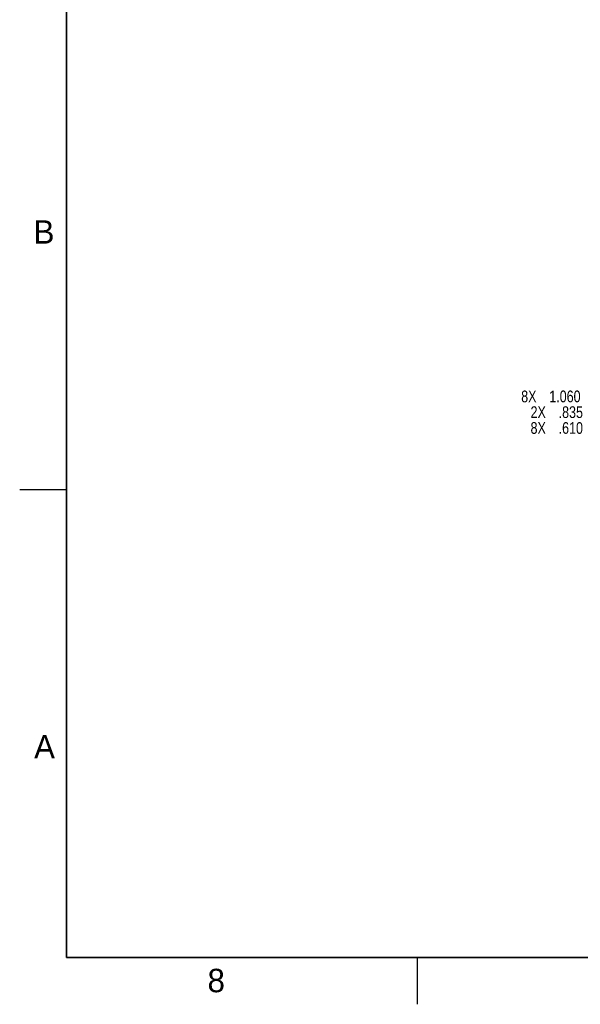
# Model space of a CAD drawing. Header units: inches. Extents: x 0 to 34, y 0 to 22.
# Tile 1 of 23: x 0 to 6, y 0 to 10.5. Entities that reach past the tile are written whole.
import ezdxf

# ---------------------------------------------------------------- set-up
doc = ezdxf.new("R2010")
doc.units = ezdxf.units.IN
doc.header["$LTSCALE"] = 1.87
doc.header["$MEASUREMENT"] = 0
doc.layers.get('0').update_dxf_attribs({"linetype": 'CONTINUOUS'})
doc.layers.add('DIMENSIONS', color=7, linetype='CONTINUOUS')
doc.styles.get("Standard").update_dxf_attribs({"font": 'txt', "width": 0.8})
doc.dimstyles.new('DIMSTYLE_2', dxfattribs={"dimtxt": 0.125, "dimasz": 0.18, "dimexe": 0.18, "dimexo": 0.0625, "dimgap": 0.09, "dimtad": 0, "dimtih": 1, "dimtoh": 1, "dimdec": 3, "dimlfac": 1.333333, "dimzin": 4, "dimdsep": 46, "dimtxsty": 'STANDARD', "dimblk": '_FILLED', "dimblk1": '_FILLED', "dimblk2": '_FILLED', "dimcen": 0.09, "dimadec": 0, "dimazin": 0, "dimtp": 0.01, "dimtm": 0.01, "dimtfac": 1, "dimtdec": 3, "dimtofl": 0, "dimtmove": 0, "dimatfit": 3, "dimldrblk": '_FILLED', "dimfxl": 1, "dimtolj": 1, "dimtzin": 4, "dimarcsym": 0})

# ---------------------------------------------------------------- blocks, each defined once
blk = doc.blocks.new('*D8')
at = {"layer": 'DIMENSIONS', "color": 2, "linetype": 'CONTINUOUS'}
blk.add_line((10.119, 6.156), (7.047, 6.156), dxfattribs=at)
at = {"layer": 'DIMENSIONS', "color": 2, "linetype": 'CONTINUOUS', "width": 0.8}
for s, p in [('8X ', (5.459, 6.094)), ('.610', (5.759, 6.094)), ('[', (6.284, 6.094)), ('15.49', (6.384, 6.094)), (']', (6.884, 6.094))]:
    blk.add_text(s, height=0.125, dxfattribs=at).set_placement(p)
blk = doc.blocks.new('_FILLED')
at = {"color": 0, "linetype": 'BYBLOCK'}
blk.add_solid([(0, 0), (-1, 0.174), (-1, -0.174)], dxfattribs=at)
blk = doc.blocks.new('*D9')
at = {"layer": 'DIMENSIONS', "color": 2, "linetype": 'CONTINUOUS'}
blk.add_line((10.119, 6.494), (7.047, 6.494), dxfattribs=at)
at = {"layer": 'DIMENSIONS', "color": 2, "linetype": 'CONTINUOUS', "width": 0.8}
for s, p in [('8X ', (5.359, 6.431)), ('1.060', (5.659, 6.431)), ('[', (6.284, 6.431)), ('26.92', (6.384, 6.431)), (']', (6.884, 6.431))]:
    blk.add_text(s, height=0.125, dxfattribs=at).set_placement(p)
blk = doc.blocks.new('*D10')
at = {"layer": 'DIMENSIONS', "color": 2, "linetype": 'CONTINUOUS'}
blk.add_line((11.513, 6.325), (7.047, 6.325), dxfattribs=at)
at = {"layer": 'DIMENSIONS', "color": 2, "linetype": 'CONTINUOUS', "width": 0.8}
for s, p in [('2X ', (5.459, 6.263)), ('.835', (5.759, 6.263)), ('[', (6.284, 6.263)), ('21.21', (6.384, 6.263)), (']', (6.884, 6.263))]:
    blk.add_text(s, height=0.125, dxfattribs=at).set_placement(p)

msp = doc.modelspace()

# ---------------------------------------------------------------- linework, layer by layer
at = {"color": 2, "linetype": 'CONTINUOUS'}
for p, q in [((0.00002, 5.5), (0.50002, 5.5)), ((4.25002, 0), (4.25002, 0.5))]:
    msp.add_line(p, q, dxfattribs=at)
at = {"color": 7, "linetype": 'CONTINUOUS', "const_width": 0.02}
for points in [[(0.50002, 21.5), (0.50002, 0.5)], [(0.50002, 0.5), (33.50002, 0.5)]]:
    msp.add_lwpolyline(points, dxfattribs=at)

# ---------------------------------------------------------------- texts
at = {"color": 2, "linetype": 'CONTINUOUS'}
for s, p in [('B', (0.14837, 8.12572)), ('A', (0.15407, 2.62607)), ('8', (2.00741, 0.12911))]:
    msp.add_text(s, height=0.25, dxfattribs=at).set_placement(p)

# ---------------------------------------------------------------- dimensions: what is measured, and where the dimension line sits
at = {"layer": 'DIMENSIONS', "color": 2, "linetype": 'CONTINUOUS'}
for feature_location, offset, text, picture, middle in [((10.11911, 6.49398), (-3.07242, 0), '8X <>', '*D9', (6.17168, 6.49398)), ((11.51251, 6.32523), (-4.46583, 0), '2X <>', '*D10', (6.22168, 6.32523)), ((10.11911, 6.15648), (-3.07242, 0), '8X <>', '*D8', (6.22168, 6.15648))]:
    dim = msp.add_ordinate_dim(feature_location=feature_location, offset=offset, dtype=0, origin=(7.76418, 5.69908), text=text, dimstyle='DIMSTYLE_2', dxfattribs=at)
    dim.commit()
    dim.dimension.update_dxf_attribs({"geometry": picture, "text_midpoint": middle})

doc.saveas('drawing.dxf')
